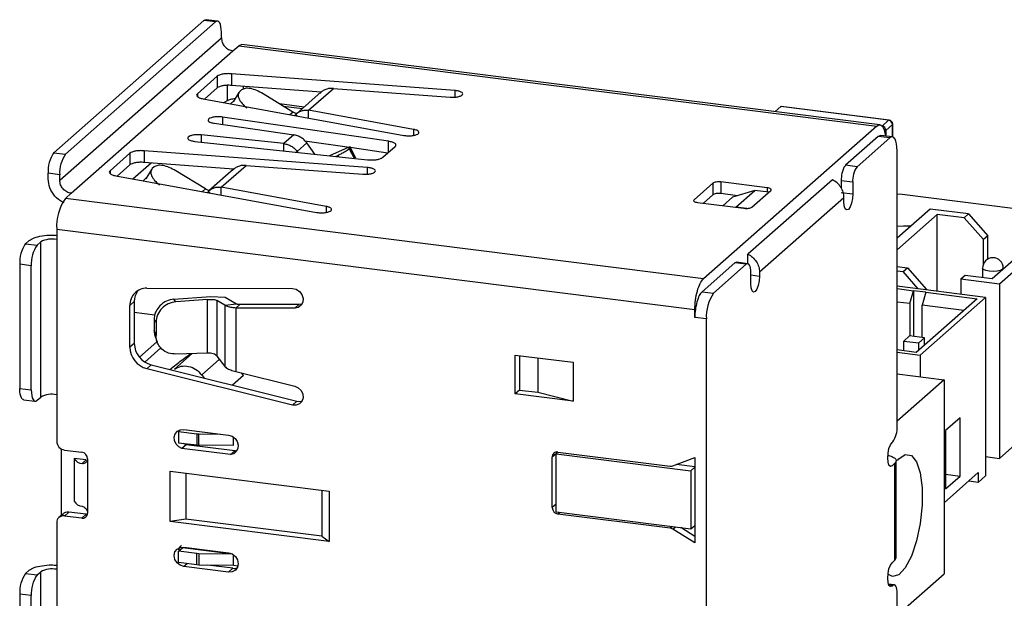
# Model space of a CAD drawing. Header units: millimetres. Extents: x 1603 to 1900, y 1655 to 2075.
# Tile 2 of 52: x 1649 to 1673, y 1722 to 1736. Entities that reach past the tile are written whole.
import ezdxf

# ---------------------------------------------------------------- set-up
doc = ezdxf.new("R2010")
doc.units = ezdxf.units.MM

msp = doc.modelspace()

# ---------------------------------------------------------------- linework, layer by layer
at = {"color": 7, "linetype": 'Continuous', "lineweight": 25}
for p, q in [((1653.315, 1735.851), (1649.673, 1732.639)), ((1653.596, 1735.815), (1653.315, 1735.851)), ((1653.646, 1735.835), (1653.365, 1735.87)), ((1649.954, 1732.604), (1653.596, 1735.815)), ((1649.813, 1731.97), (1653.737, 1735.431)), ((1653.737, 1735.431), (1653.737, 1735.563)), ((1654.018, 1735.113), (1654.159, 1735.237)), ((1654.234, 1735.264), (1654.159, 1735.237)), ((1654.159, 1735.237), (1669.65, 1733.286)), ((1669.725, 1733.315), (1654.234, 1735.267)), ((1650.093, 1731.652), (1654.018, 1735.113)), ((1653.637, 1734.494), (1653.156, 1734.07)), ((1653.637, 1734.494), (1653.637, 1734.211)), ((1659.401, 1734.149), (1653.984, 1734.556)), ((1653.984, 1734.556), (1653.984, 1734.274)), ((1653.637, 1734.211), (1653.33, 1733.94)), ((1653.877, 1734.275), (1653.877, 1733.899)), ((1656.157, 1734.11), (1653.984, 1734.274)), ((1655.856, 1733.669), (1656.457, 1734.2)), ((1656.457, 1734.2), (1659.291, 1733.987)), ((1653.293, 1733.947), (1658.164, 1733.058)), ((1654.164, 1734.103), (1654.021, 1733.871)), ((1654.075, 1733.959), (1654.073, 1733.959)), ((1654.227, 1734.162), (1654.182, 1734.123)), ((1655.469, 1733.627), (1654.751, 1734.07)), ((1656.161, 1734.114), (1655.557, 1733.581)), ((1653.796, 1733.855), (1653.92, 1733.922)), ((1653.957, 1733.826), (1654.036, 1733.896)), ((1655.746, 1733.748), (1655.152, 1733.823)), ((1667.315, 1733.757), (1667.178, 1733.636)), ((1669.934, 1733.427), (1667.315, 1733.757)), ((1669.947, 1733.432), (1667.328, 1733.762)), ((1657.797, 1732.915), (1653.766, 1733.505)), ((1655.519, 1733.541), (1655.544, 1733.568)), ((1655.544, 1733.568), (1655.584, 1733.529)), ((1658.404, 1733.204), (1655.856, 1733.669)), ((1655.856, 1733.479), (1655.856, 1733.669)), ((1653.565, 1733.353), (1655.494, 1733.07)), ((1669.65, 1733.286), (1665.442, 1729.575)), ((1669.775, 1733.287), (1669.934, 1733.427)), ((1670.028, 1733.321), (1669.869, 1733.18)), ((1670.034, 1733.022), (1670.034, 1733.333)), ((1655.253, 1732.858), (1653.246, 1733.072)), ((1655.494, 1733.07), (1655.253, 1732.858)), ((1669.685, 1733.034), (1668.889, 1732.333)), ((1669.966, 1732.999), (1669.17, 1732.297)), ((1669.747, 1733.056), (1669.685, 1733.034)), ((1669.966, 1732.999), (1669.685, 1733.034)), ((1670.028, 1733.023), (1669.747, 1733.059)), ((1653.094, 1732.913), (1657.288, 1732.466)), ((1655.253, 1732.683), (1655.253, 1732.858)), ((1655.58, 1732.669), (1655.813, 1732.875)), ((1655.763, 1732.93), (1656.851, 1732.771)), ((1656.007, 1732.603), (1655.813, 1732.875)), ((1656.842, 1732.739), (1656.847, 1732.743)), ((1657.005, 1732.506), (1656.856, 1732.786)), ((1656.865, 1732.769), (1657.782, 1732.634)), ((1657.66, 1732.526), (1657.957, 1732.788)), ((1649.673, 1732.639), (1649.954, 1732.604)), ((1651.516, 1732.623), (1651.035, 1732.199)), ((1651.516, 1732.623), (1651.516, 1732.341)), ((1657.28, 1732.278), (1651.862, 1732.686)), ((1651.862, 1732.686), (1651.862, 1732.403)), ((1655.58, 1732.669), (1655.554, 1732.651)), ((1655.58, 1732.669), (1655.598, 1732.646)), ((1656.743, 1732.733), (1656.365, 1732.565)), ((1656.51, 1732.549), (1656.562, 1732.573)), ((1670.142, 1725.989), (1670.142, 1732.683)), ((1651.516, 1732.341), (1651.209, 1732.07)), ((1651.589, 1732), (1652.032, 1732.39)), ((1654.035, 1732.239), (1651.862, 1732.403)), ((1652.106, 1732.292), (1652.061, 1732.252)), ((1653.735, 1731.798), (1654.336, 1732.329)), ((1654.336, 1732.329), (1657.17, 1732.116)), ((1669.17, 1732.297), (1668.889, 1732.333)), ((1649.813, 1732.102), (1649.532, 1732.137)), ((1649.532, 1732.005), (1649.532, 1732.137)), ((1649.813, 1731.97), (1649.813, 1732.102)), ((1651.172, 1732.076), (1656.043, 1731.187)), ((1651.836, 1731.955), (1651.915, 1732.025)), ((1652.043, 1732.232), (1651.9, 1732)), ((1653.348, 1731.757), (1652.63, 1732.199)), ((1654.04, 1732.243), (1653.436, 1731.711)), ((1656.283, 1731.333), (1653.735, 1731.798)), ((1653.735, 1731.608), (1653.735, 1731.798)), ((1665.671, 1731.898), (1665.211, 1731.493)), ((1665.671, 1731.898), (1665.671, 1731.615)), ((1666.987, 1731.786), (1665.864, 1731.927)), ((1665.864, 1731.927), (1665.864, 1731.645)), ((1668.571, 1731.98), (1666.521, 1730.172)), ((1668.783, 1731.956), (1668.783, 1731.781)), ((1669.064, 1731.921), (1668.783, 1731.956)), ((1669.064, 1731.921), (1669.064, 1731.638)), ((1649.952, 1731.527), (1650.093, 1731.652)), ((1653.398, 1731.67), (1653.423, 1731.697)), ((1653.423, 1731.697), (1653.463, 1731.658)), ((1665.671, 1731.615), (1665.439, 1731.411)), ((1666.267, 1731.594), (1665.864, 1731.645)), ((1666.144, 1731.556), (1665.912, 1731.351)), ((1666.689, 1731.723), (1666.144, 1731.556)), ((1666.23, 1731.318), (1666.689, 1731.723)), ((1666.615, 1731.316), (1667.074, 1731.722)), ((1667.027, 1731.68), (1666.689, 1731.723)), ((1668.852, 1731.545), (1666.801, 1729.737)), ((1668.783, 1731.673), (1669.064, 1731.638)), ((1668.852, 1731.451), (1668.852, 1731.545)), ((1670.262, 1731.62), (1670.142, 1731.633)), ((1673.019, 1731.272), (1670.262, 1731.62)), ((1665.442, 1729.575), (1649.952, 1731.527)), ((1665.299, 1731.429), (1666.421, 1731.287)), ((1666.215, 1731.313), (1666.23, 1731.318)), ((1666.49, 1731.285), (1666.23, 1731.318)), ((1670.941, 1731.269), (1670.142, 1730.565)), ((1671.115, 1731.14), (1670.142, 1730.282)), ((1671.876, 1731.151), (1670.941, 1731.269)), ((1671.77, 1731.057), (1671.115, 1731.14)), ((1671.115, 1729.27), (1671.115, 1731.14)), ((1671.77, 1731.057), (1671.876, 1731.151)), ((1671.876, 1731.151), (1672.344, 1730.621)), ((1672.238, 1730.527), (1671.77, 1731.057)), ((1672.624, 1729.453), (1674.215, 1730.856)), ((1665.23, 1728.822), (1649.74, 1730.774)), ((1649.74, 1730.774), (1649.74, 1730.529)), ((1672.344, 1730.621), (1672.238, 1730.527)), ((1672.344, 1730.052), (1672.344, 1730.621)), ((1672.449, 1729.582), (1673.828, 1730.798)), ((1648.984, 1730.428), (1649.072, 1730.506)), ((1648.984, 1730.428), (1649.265, 1730.393)), ((1649.353, 1730.471), (1649.265, 1730.393)), ((1649.353, 1726.7), (1649.353, 1730.471)), ((1649.74, 1730.529), (1649.74, 1726.758)), ((1672.238, 1729.932), (1672.238, 1730.527)), ((1666.521, 1729.941), (1666.521, 1730.172)), ((1649.123, 1729.891), (1648.843, 1729.926)), ((1648.843, 1729.926), (1648.843, 1726.909)), ((1649.123, 1726.874), (1649.123, 1729.891)), ((1666.201, 1729.961), (1665.407, 1729.261)), ((1666.481, 1729.926), (1665.688, 1729.226)), ((1666.239, 1729.975), (1666.201, 1729.961)), ((1666.481, 1729.926), (1666.201, 1729.961)), ((1666.519, 1729.941), (1666.239, 1729.976)), ((1670.142, 1729.873), (1670.391, 1729.841)), ((1666.589, 1729.455), (1666.589, 1729.734)), ((1666.801, 1729.737), (1666.801, 1729.642)), ((1670.142, 1729.766), (1670.285, 1729.748)), ((1670.285, 1729.748), (1670.391, 1729.841)), ((1670.656, 1729.327), (1670.285, 1729.748)), ((1670.391, 1729.841), (1670.859, 1729.311)), ((1671.688, 1729.571), (1671.794, 1729.665)), ((1671.794, 1729.665), (1672.449, 1729.582)), ((1672.218, 1729.835), (1672.218, 1729.611)), ((1672.718, 1729.82), (1672.718, 1729.835)), ((1671.688, 1729.571), (1672.624, 1729.453)), ((1671.688, 1729.571), (1671.688, 1729.197)), ((1672.624, 1729.453), (1672.624, 1725.211)), ((1651.928, 1729.345), (1655.461, 1729.337)), ((1665.407, 1729.261), (1665.688, 1729.226)), ((1672.289, 1729.122), (1670.142, 1729.392)), ((1670.142, 1729.335), (1670.538, 1729.285)), ((1670.45, 1728.972), (1670.538, 1729.285)), ((1670.84, 1729.247), (1670.538, 1729.285)), ((1670.538, 1729.285), (1670.538, 1728.173)), ((1670.84, 1729.247), (1670.752, 1728.934)), ((1670.84, 1729.247), (1672.083, 1729.091)), ((1670.859, 1729.311), (1670.85, 1729.303)), ((1670.859, 1729.311), (1670.859, 1729.302)), ((1671.688, 1729.379), (1671.688, 1729.367)), ((1671.688, 1729.367), (1671.688, 1729.197)), ((1651.623, 1729.022), (1651.517, 1728.929)), ((1651.517, 1727.91), (1651.517, 1728.929)), ((1651.623, 1729.022), (1651.623, 1728.004)), ((1652.586, 1729.08), (1653.485, 1729.148)), ((1652.635, 1729.016), (1652.586, 1729.08)), ((1653.401, 1729.073), (1652.635, 1729.016)), ((1653.401, 1727.771), (1653.401, 1729.073)), ((1653.485, 1729.148), (1653.826, 1729.132)), ((1653.822, 1728.931), (1653.625, 1729.049)), ((1653.625, 1729.049), (1653.625, 1727.698)), ((1653.822, 1728.931), (1654.105, 1728.964)), ((1653.822, 1728.931), (1653.822, 1727.442)), ((1653.826, 1729.132), (1654.105, 1728.964)), ((1654.087, 1728.865), (1654.194, 1728.958)), ((1654.194, 1728.958), (1655.624, 1728.955)), ((1655.518, 1728.862), (1655.624, 1728.955)), ((1655.624, 1728.955), (1655.699, 1728.968)), ((1670.45, 1728.972), (1670.142, 1729.01)), ((1670.45, 1728.972), (1670.45, 1728.184)), ((1672.083, 1729.091), (1670.605, 1727.787)), ((1670.698, 1727.719), (1672.289, 1729.122)), ((1671.761, 1728.806), (1670.752, 1728.934)), ((1670.752, 1728.146), (1670.752, 1728.934)), ((1672.289, 1729.122), (1672.289, 1724.785)), ((1651.623, 1728.762), (1652.12, 1728.7)), ((1654.087, 1728.865), (1654.087, 1727.326)), ((1655.518, 1728.862), (1654.087, 1728.865)), ((1665.23, 1728.634), (1665.23, 1728.822)), ((1652.103, 1728.579), (1652.152, 1728.515)), ((1652.103, 1728.579), (1652.103, 1728.326)), ((1652.152, 1728.515), (1652.152, 1728.193)), ((1665.511, 1728.599), (1665.23, 1728.634)), ((1665.511, 1721.622), (1665.511, 1728.599)), ((1652.152, 1728.193), (1652.103, 1728.326)), ((1651.623, 1728.004), (1651.517, 1727.91)), ((1652.173, 1728.045), (1651.747, 1727.669)), ((1652.13, 1728.173), (1652.179, 1728.04)), ((1670.441, 1728.185), (1670.303, 1728.063)), ((1670.303, 1728.063), (1670.668, 1728.017)), ((1670.303, 1727.825), (1670.303, 1728.063)), ((1670.806, 1728.139), (1670.441, 1728.185)), ((1670.668, 1728.017), (1670.806, 1728.139)), ((1670.668, 1727.843), (1670.668, 1728.017)), ((1670.806, 1727.965), (1670.806, 1728.139)), ((1653.401, 1727.771), (1652.635, 1727.744)), ((1660.871, 1727.722), (1662.274, 1727.545)), ((1660.871, 1726.779), (1660.871, 1727.722)), ((1670.605, 1727.787), (1670.142, 1727.846)), ((1670.142, 1727.789), (1670.698, 1727.719)), ((1652.034, 1727.484), (1651.928, 1727.391)), ((1652.034, 1727.484), (1655.567, 1726.602)), ((1653.625, 1727.698), (1653.822, 1727.442)), ((1660.977, 1727.708), (1660.977, 1726.872)), ((1661.418, 1727.653), (1661.418, 1726.817)), ((1662.274, 1727.545), (1662.274, 1726.602)), ((1670.698, 1727.719), (1670.698, 1727.192)), ((1655.461, 1726.508), (1651.928, 1727.391)), ((1654.087, 1727.326), (1655.518, 1726.969)), ((1654.271, 1727.228), (1654.223, 1727.293)), ((1670.142, 1727.262), (1671.283, 1727.118)), ((1653.259, 1727.239), (1653.316, 1727.164)), ((1654.271, 1727.228), (1654.004, 1726.992)), ((1671.283, 1727.118), (1670.142, 1726.112)), ((1671.283, 1727.118), (1671.283, 1722.404)), ((1648.843, 1726.909), (1649.123, 1726.874)), ((1660.977, 1726.872), (1660.871, 1726.779)), ((1662.274, 1726.602), (1660.871, 1726.779)), ((1660.977, 1726.872), (1661.418, 1726.817)), ((1661.418, 1726.817), (1662.274, 1726.602)), ((1648.934, 1726.637), (1649.215, 1726.602)), ((1649.265, 1726.622), (1649.353, 1726.7)), ((1649.74, 1726.758), (1649.74, 1725.626)), ((1655.567, 1726.602), (1655.461, 1726.508)), ((1672.624, 1725.211), (1674.215, 1726.614)), ((1671.67, 1726.198), (1671.317, 1725.886)), ((1671.67, 1724.783), (1671.67, 1726.198)), ((1652.74, 1725.906), (1652.695, 1725.866)), ((1652.695, 1725.866), (1653.14, 1725.81)), ((1652.695, 1725.866), (1652.695, 1725.593)), ((1652.723, 1725.9), (1652.716, 1725.884)), ((1652.827, 1725.912), (1653.912, 1725.775)), ((1653.14, 1725.81), (1653.187, 1725.807)), ((1653.14, 1725.81), (1653.14, 1725.537)), ((1671.317, 1725.886), (1671.317, 1724.472)), ((1652.695, 1725.593), (1653.14, 1725.537)), ((1653.187, 1725.807), (1653.711, 1725.8)), ((1653.187, 1725.534), (1653.187, 1725.807)), ((1654.032, 1725.523), (1654.032, 1725.726)), ((1670.019, 1725.597), (1670.036, 1725.613)), ((1649.846, 1725.443), (1649.846, 1723.818)), ((1649.927, 1725.414), (1650.348, 1725.361)), ((1652.886, 1725.544), (1652.78, 1725.451)), ((1653.958, 1725.302), (1652.78, 1725.451)), ((1654.064, 1725.396), (1652.886, 1725.544)), ((1653.14, 1725.537), (1653.187, 1725.534)), ((1654.032, 1725.523), (1653.187, 1725.534)), ((1653.958, 1725.302), (1654.064, 1725.396)), ((1661.863, 1725.325), (1661.909, 1725.366)), ((1661.909, 1725.366), (1664.636, 1725.022)), ((1650.165, 1725.208), (1650.165, 1724.171)), ((1650.454, 1725.172), (1650.165, 1725.208)), ((1650.356, 1725.086), (1650.454, 1725.172)), ((1650.488, 1725.202), (1650.488, 1723.882)), ((1661.769, 1724.017), (1661.769, 1725.242)), ((1661.863, 1723.91), (1661.863, 1725.325)), ((1661.863, 1725.325), (1665.137, 1724.912)), ((1664.699, 1725.029), (1665.23, 1725.23)), ((1665.23, 1725.23), (1665.23, 1723.156)), ((1670.089, 1725.094), (1670.019, 1725.032)), ((1670.089, 1722.737), (1670.089, 1725.094)), ((1670.122, 1722.796), (1670.122, 1725.153)), ((1672.289, 1725.253), (1672.624, 1725.211)), ((1652.49, 1723.677), (1652.49, 1724.903)), ((1652.49, 1724.903), (1656.353, 1724.416)), ((1652.877, 1724.854), (1652.877, 1723.735)), ((1665.23, 1725.007), (1664.788, 1725.063)), ((1665.137, 1724.912), (1665.23, 1724.995)), ((1665.137, 1724.912), (1665.137, 1723.498)), ((1671.283, 1724.133), (1672.112, 1724.865)), ((1672.112, 1724.865), (1672.112, 1724.629)), ((1671.317, 1724.828), (1671.67, 1724.783)), ((1671.317, 1724.472), (1671.67, 1724.783)), ((1672.112, 1724.629), (1671.879, 1724.658)), ((1672.112, 1724.629), (1672.289, 1724.785)), ((1656.179, 1724.438), (1656.179, 1723.319)), ((1656.353, 1724.416), (1656.353, 1723.19)), ((1649.927, 1723.811), (1650.033, 1723.905)), ((1650.454, 1723.852), (1650.033, 1723.905)), ((1661.863, 1723.91), (1665.137, 1723.498)), ((1649.901, 1723.866), (1649.794, 1723.773)), ((1650.348, 1723.758), (1649.927, 1723.811)), ((1650.348, 1723.758), (1650.454, 1723.852)), ((1652.877, 1723.735), (1652.49, 1723.677)), ((1656.353, 1723.19), (1652.49, 1723.677)), ((1656.179, 1723.319), (1652.877, 1723.735)), ((1664.636, 1723.514), (1661.909, 1723.857)), ((1649.74, 1723.646), (1649.74, 1722.515)), ((1665.23, 1723.156), (1664.699, 1723.491)), ((1665.23, 1723.317), (1664.894, 1723.529)), ((1665.137, 1723.498), (1665.23, 1723.58)), ((1656.179, 1723.319), (1656.353, 1723.19)), ((1652.695, 1722.953), (1652.792, 1723.039)), ((1653.14, 1722.897), (1652.695, 1722.953)), ((1652.695, 1722.68), (1652.695, 1722.953)), ((1654.007, 1722.886), (1652.792, 1723.039)), ((1652.827, 1723.055), (1653.912, 1722.918)), ((1653.187, 1722.894), (1653.14, 1722.897)), ((1653.14, 1722.624), (1653.14, 1722.897)), ((1654.012, 1722.883), (1653.187, 1722.894)), ((1653.187, 1722.894), (1653.187, 1722.62)), ((1654.032, 1722.609), (1654.032, 1722.87)), ((1670.089, 1722.737), (1670.019, 1722.675)), ((1670.089, 1722.737), (1670.119, 1722.796)), ((1648.984, 1722.414), (1649.072, 1722.492)), ((1653.14, 1722.624), (1652.695, 1722.68)), ((1653.912, 1722.447), (1652.827, 1722.583)), ((1653.187, 1722.62), (1653.14, 1722.624)), ((1654.032, 1722.609), (1653.187, 1722.62)), ((1654.018, 1722.54), (1653.405, 1722.618)), ((1653.912, 1722.447), (1654.018, 1722.54)), ((1654.138, 1722.596), (1654.032, 1722.609)), ((1648.984, 1722.414), (1649.265, 1722.379)), ((1649.265, 1722.379), (1649.353, 1722.457)), ((1670.142, 1721.398), (1671.283, 1722.404)), ((1670.074, 1722.139), (1669.93, 1722.157)), ((1670.036, 1722.124), (1670.019, 1722.109)), ((1649.123, 1721.877), (1648.843, 1721.912)), ((1648.843, 1721.912), (1648.843, 1719.556)), ((1649.123, 1719.521), (1649.123, 1721.877)), ((1670.142, 1720.238), (1670.142, 1721.935))]:
    msp.add_line(p, q, dxfattribs=at)
at = {"color": 8, "linetype": 'Continuous', "lineweight": 25}
for p, q in [((1654.265, 1734.252), (1654.265, 1734.178)), ((1653.156, 1734.07), (1653.156, 1734.003)), ((1659.401, 1734.149), (1659.401, 1733.987)), ((1655.236, 1733.771), (1655.705, 1733.712)), ((1653.766, 1733.505), (1653.766, 1733.323)), ((1655.396, 1733.563), (1655.469, 1733.627)), ((1670.028, 1733.023), (1670.028, 1733.321)), ((1653.246, 1733.072), (1653.246, 1732.897)), ((1658.404, 1733.204), (1658.404, 1733.06)), ((1669.869, 1733.18), (1669.869, 1733.043)), ((1656.847, 1732.743), (1656.977, 1732.5)), ((1657.797, 1732.647), (1657.797, 1732.915)), ((1656.562, 1732.573), (1656.579, 1732.542)), ((1656.97, 1732.5), (1656.842, 1732.739)), ((1657.28, 1732.278), (1657.28, 1732.117)), ((1651.035, 1732.199), (1651.035, 1732.133)), ((1666.987, 1731.786), (1666.987, 1731.685)), ((1653.275, 1731.692), (1653.348, 1731.757)), ((1656.283, 1731.333), (1656.283, 1731.189)), ((1666.589, 1729.669), (1666.801, 1729.642)), ((1652.271, 1727.897), (1651.879, 1727.551)), ((1653.029, 1727.758), (1652.6, 1727.38)), ((1653.259, 1727.239), (1653.687, 1727.617)), ((1661.863, 1725.325), (1661.769, 1725.242)), ((1669.948, 1725.04), (1670.019, 1725.032)), ((1661.863, 1724.099), (1661.769, 1724.017)), ((1661.956, 1723.899), (1661.909, 1723.857)), ((1664.683, 1723.555), (1664.636, 1723.514)), ((1664.699, 1723.491), (1664.76, 1723.545)), ((1649.74, 1722.515), (1649.74, 1719.443)), ((1652.906, 1722.653), (1652.827, 1722.583)), ((1649.353, 1719.492), (1649.353, 1722.457)), ((1670.036, 1722.124), (1669.938, 1722.137)), ((1669.948, 1722.118), (1670.019, 1722.109))]:
    msp.add_line(p, q, dxfattribs=at)
at = {"color": 7, "linetype": 'Continuous', "lineweight": 25, "flags": 128}
for points in [[(1653.315, 1735.851), (1653.343, 1735.868), (1653.365, 1735.87)], [(1653.737, 1735.563), (1653.734, 1735.634), (1653.726, 1735.698), (1653.713, 1735.751), (1653.696, 1735.793), (1653.674, 1735.821), (1653.65, 1735.834), (1653.623, 1735.832), (1653.596, 1735.815)], [(1667.315, 1733.757), (1667.322, 1733.761), (1667.328, 1733.762)], [(1670.142, 1732.683), (1670.139, 1732.772), (1670.129, 1732.852), (1670.113, 1732.919), (1670.091, 1732.971), (1670.064, 1733.006), (1670.033, 1733.022), (1670, 1733.02), (1669.966, 1732.999)], [(1669.064, 1731.638), (1669.056, 1731.523), (1669.033, 1731.411), (1668.999, 1731.319), (1668.958, 1731.262), (1668.917, 1731.247), (1668.883, 1731.278), (1668.86, 1731.35), (1668.852, 1731.451)], [(1670.467, 1730.851), (1670.296, 1730.85), (1670.142, 1730.842)], [(1666.589, 1729.734), (1666.587, 1729.788), (1666.581, 1729.836), (1666.571, 1729.877), (1666.558, 1729.909), (1666.541, 1729.93), (1666.523, 1729.94), (1666.502, 1729.939), (1666.481, 1729.926)], [(1666.801, 1729.642), (1666.793, 1729.527), (1666.77, 1729.415), (1666.736, 1729.323), (1666.695, 1729.266), (1666.655, 1729.252), (1666.62, 1729.283), (1666.597, 1729.354), (1666.589, 1729.455)], [(1655.461, 1729.337), (1655.552, 1729.319), (1655.633, 1729.267), (1655.693, 1729.19), (1655.721, 1729.099), (1655.714, 1729.008), (1655.673, 1728.931), (1655.604, 1728.88), (1655.518, 1728.862)], [(1648.934, 1726.637), (1648.93, 1726.638), (1648.905, 1726.651), (1648.884, 1726.679), (1648.866, 1726.721), (1648.853, 1726.775), (1648.845, 1726.838), (1648.843, 1726.909)], [(1649.123, 1726.874), (1649.126, 1726.803), (1649.134, 1726.739), (1649.147, 1726.686), (1649.165, 1726.644), (1649.186, 1726.616), (1649.21, 1726.603), (1649.237, 1726.605), (1649.265, 1726.622)], [(1655.518, 1726.969), (1655.604, 1726.929), (1655.673, 1726.861), (1655.714, 1726.773), (1655.721, 1726.681), (1655.693, 1726.597), (1655.633, 1726.535), (1655.552, 1726.504), (1655.461, 1726.508)], [(1655.567, 1726.602), (1655.658, 1726.597), (1655.699, 1726.608)], [(1652.78, 1725.451), (1652.701, 1725.493), (1652.638, 1725.56), (1652.601, 1725.642), (1652.594, 1725.729), (1652.618, 1725.808), (1652.67, 1725.87), (1652.743, 1725.906), (1652.827, 1725.912)], [(1652.82, 1725.577), (1652.827, 1725.572), (1652.886, 1725.544)], [(1653.912, 1725.775), (1653.996, 1725.749), (1654.069, 1725.694), (1654.12, 1725.619), (1654.144, 1725.533), (1654.137, 1725.448), (1654.1, 1725.376), (1654.037, 1725.325), (1653.958, 1725.302)], [(1670.019, 1725.032), (1669.978, 1725.017), (1669.944, 1725.048), (1669.921, 1725.12), (1669.913, 1725.221), (1669.921, 1725.336), (1669.944, 1725.448), (1669.978, 1725.54), (1670.019, 1725.597)], [(1661.879, 1725.366), (1661.878, 1725.363), (1661.875, 1725.336)], [(1670.15, 1725.162), (1670.183, 1725.201), (1670.341, 1725.308), (1670.488, 1725.284), (1670.611, 1725.13), (1670.7, 1724.861), (1670.747, 1724.499), (1670.747, 1724.077), (1670.7, 1723.633), (1670.611, 1723.207), (1670.488, 1722.835), (1670.341, 1722.551), (1670.183, 1722.38), (1670.029, 1722.338), (1669.919, 1722.399)], [(1652.827, 1722.583), (1652.737, 1722.613), (1652.661, 1722.673), (1652.611, 1722.756), (1652.593, 1722.849), (1652.611, 1722.937), (1652.661, 1723.007), (1652.737, 1723.048), (1652.827, 1723.055)], [(1653.912, 1722.918), (1654.001, 1722.889), (1654.077, 1722.828), (1654.128, 1722.745), (1654.145, 1722.653), (1654.128, 1722.565), (1654.077, 1722.495), (1654.001, 1722.453), (1653.912, 1722.447)], [(1670.019, 1722.109), (1669.978, 1722.095), (1669.944, 1722.126), (1669.921, 1722.197), (1669.913, 1722.298), (1669.921, 1722.414), (1669.944, 1722.526), (1669.978, 1722.617), (1670.019, 1722.675)], [(1670.142, 1721.935), (1670.14, 1721.989), (1670.134, 1722.036), (1670.124, 1722.077), (1670.111, 1722.108), (1670.095, 1722.129), (1670.077, 1722.139), (1670.057, 1722.137), (1670.036, 1722.124)]]:
    msp.add_lwpolyline(points, dxfattribs=at)
at = {"color": 8, "linetype": 'Continuous', "lineweight": 25, "flags": 128}
for points in [[(1669.947, 1733.432), (1669.941, 1733.431), (1669.934, 1733.427)], [(1670.028, 1733.321), (1670.033, 1733.327), (1670.034, 1733.333)], [(1672.718, 1729.835), (1672.702, 1729.805), (1672.651, 1729.778), (1672.571, 1729.759), (1672.476, 1729.752), (1672.38, 1729.757), (1672.297, 1729.774), (1672.24, 1729.801), (1672.218, 1729.832), (1672.218, 1729.835)], [(1671.688, 1729.363), (1671.688, 1729.364), (1671.688, 1729.367)]]:
    msp.add_lwpolyline(points, dxfattribs=at)
at = {"color": 7, "linetype": 'Continuous', "lineweight": 25}
for centre, radius, start, end in [((1669.76, 1733.178), 0.109, 1.0587, 81.7605), ((1669.919, 1733.319), 0.109, 1.0587, 81.7605), ((1669.934, 1733.333), 0.1, 0, 82.8192), ((1650.318, 1732.187), 0.788, 144.9309, 183.5931), ((1650.599, 1732.151), 0.788, 144.9309, 183.5931), ((1669.653, 1731.958), 0.591, 144.9309, 183.5931), ((1650.919, 1730.848), 1.181, 144.9309, 183.5931), ((1649.629, 1729.976), 0.788, 144.9309, 183.5931), ((1649.909, 1729.94), 0.788, 144.9309, 183.5931), ((1649.629, 1729.949), 0.591, 79.2261, 117.8883), ((1672.468, 1729.835), 0.25, 0, 180), ((1651.922, 1728.94), 0.405, 89.1681, 181.5856), ((1652.047, 1729.028), 0.424, 142.3371, 180.7599), ((1666.493, 1728.66), 0.984, 144.9309, 183.5931), ((1652.171, 1728.015), 0.548, 181.1709, 255.4732), ((1652.065, 1727.922), 0.548, 181.1709, 255.4732), ((1649.629, 1726.178), 0.591, 79.2261, 117.8883), ((1669.553, 1725.952), 0.591, 324.9309, 3.5931), ((1649.958, 1725.63), 0.218, 181.0587, 261.7605), ((1650.324, 1725.199), 0.164, 1.0642, 81.7604), ((1654.048, 1725.605), 0.21, 274.3545, 290.3316), ((1661.891, 1725.245), 0.122, 81.3986, 181.4206), ((1650.373, 1725.321), 0.236, 208.5478, 265.8656), ((1664.653, 1725.152), 0.131, 262.4363, 290.3385), ((1650.373, 1724.284), 0.236, 208.5478, 265.8656), ((1661.933, 1724.02), 0.164, 181.0587, 261.7605), ((1649.902, 1723.651), 0.163, 81.3986, 181.4206), ((1650.366, 1723.879), 0.122, 261.3986, 1.4206), ((1664.616, 1723.361), 0.154, 57.5104, 82.4944), ((1649.629, 1721.935), 0.591, 79.2261, 117.8883), ((1654.047, 1722.756), 0.218, 262.3892, 290.1008), ((1649.629, 1721.962), 0.788, 144.9309, 183.5931), ((1649.909, 1721.926), 0.788, 144.9309, 183.5931)]:
    msp.add_arc(centre, radius, start, end, dxfattribs=at)
for points in [[(1653.737, 1735.431), (1653.741, 1735.393), (1653.75, 1735.318), (1653.815, 1735.216), (1653.907, 1735.139), (1653.981, 1735.122), (1654.018, 1735.113)], [(1653.984, 1734.556), (1653.948, 1734.558), (1653.877, 1734.561), (1653.773, 1734.549), (1653.686, 1734.526), (1653.653, 1734.505), (1653.637, 1734.494)], [(1653.984, 1734.274), (1653.948, 1734.275), (1653.877, 1734.278), (1653.773, 1734.266), (1653.686, 1734.244), (1653.653, 1734.222), (1653.637, 1734.211)], [(1654.751, 1734.07), (1654.699, 1734.099), (1654.594, 1734.157), (1654.439, 1734.201), (1654.306, 1734.208), (1654.253, 1734.178), (1654.227, 1734.162)], [(1656.457, 1734.2), (1656.426, 1734.201), (1656.363, 1734.203), (1656.273, 1734.18), (1656.19, 1734.141), (1656.146, 1734.1), (1656.124, 1734.079)], [(1653.156, 1734.07), (1653.147, 1734.059), (1653.129, 1734.035), (1653.15, 1733.999), (1653.204, 1733.968), (1653.263, 1733.954), (1653.293, 1733.947)], [(1654.182, 1734.123), (1654.166, 1734.1), (1654.134, 1734.056), (1654.157, 1733.952), (1654.229, 1733.835), (1654.313, 1733.759), (1654.356, 1733.721)], [(1659.291, 1733.987), (1659.324, 1733.986), (1659.39, 1733.983), (1659.484, 1733.996), (1659.556, 1734.019), (1659.597, 1734.049), (1659.599, 1734.083), (1659.563, 1734.114), (1659.495, 1734.138), (1659.433, 1734.146), (1659.401, 1734.149)], [(1653.766, 1733.505), (1653.734, 1733.508), (1653.671, 1733.515), (1653.572, 1733.508), (1653.488, 1733.491), (1653.43, 1733.463), (1653.409, 1733.431), (1653.426, 1733.398), (1653.479, 1733.369), (1653.536, 1733.358), (1653.565, 1733.353)], [(1655.544, 1733.568), (1655.564, 1733.587), (1655.605, 1733.625), (1655.682, 1733.659), (1655.767, 1733.677), (1655.826, 1733.672), (1655.856, 1733.669)], [(1653.246, 1733.072), (1653.214, 1733.074), (1653.149, 1733.078), (1653.052, 1733.068), (1652.974, 1733.047), (1652.926, 1733.018), (1652.914, 1732.985), (1652.942, 1732.953), (1653.004, 1732.926), (1653.064, 1732.917), (1653.094, 1732.913)], [(1655.813, 1732.875), (1655.792, 1732.9), (1655.75, 1732.951), (1655.671, 1733.009), (1655.585, 1733.052), (1655.524, 1733.064), (1655.494, 1733.07)], [(1658.164, 1733.058), (1658.195, 1733.054), (1658.256, 1733.046), (1658.356, 1733.049), (1658.445, 1733.064), (1658.509, 1733.09), (1658.539, 1733.122), (1658.53, 1733.155), (1658.485, 1733.185), (1658.431, 1733.198), (1658.404, 1733.204)], [(1655.253, 1732.858), (1655.284, 1732.852), (1655.346, 1732.841), (1655.434, 1732.8), (1655.515, 1732.744), (1655.558, 1732.694), (1655.58, 1732.669)], [(1656.847, 1732.743), (1656.855, 1732.751), (1656.872, 1732.769), (1656.857, 1732.774), (1656.814, 1732.763), (1656.767, 1732.743), (1656.743, 1732.733)], [(1657.957, 1732.788), (1657.966, 1732.801), (1657.985, 1732.825), (1657.959, 1732.863), (1657.896, 1732.896), (1657.83, 1732.909), (1657.797, 1732.915)], [(1651.862, 1732.686), (1651.827, 1732.687), (1651.755, 1732.69), (1651.652, 1732.678), (1651.564, 1732.656), (1651.532, 1732.634), (1651.516, 1732.623)], [(1656.562, 1732.573), (1656.59, 1732.587), (1656.644, 1732.613), (1656.728, 1732.66), (1656.8, 1732.705), (1656.828, 1732.728), (1656.842, 1732.739)], [(1657.288, 1732.466), (1657.325, 1732.464), (1657.4, 1732.459), (1657.513, 1732.47), (1657.608, 1732.492), (1657.642, 1732.515), (1657.66, 1732.526)], [(1651.862, 1732.403), (1651.827, 1732.404), (1651.755, 1732.407), (1651.652, 1732.395), (1651.564, 1732.373), (1651.532, 1732.351), (1651.516, 1732.341)], [(1652.63, 1732.199), (1652.577, 1732.228), (1652.473, 1732.286), (1652.318, 1732.33), (1652.184, 1732.337), (1652.132, 1732.307), (1652.106, 1732.292)], [(1654.336, 1732.329), (1654.305, 1732.33), (1654.242, 1732.332), (1654.152, 1732.31), (1654.069, 1732.27), (1654.025, 1732.229), (1654.003, 1732.209)], [(1657.17, 1732.116), (1657.203, 1732.115), (1657.268, 1732.112), (1657.362, 1732.125), (1657.435, 1732.148), (1657.475, 1732.178), (1657.478, 1732.212), (1657.442, 1732.243), (1657.373, 1732.268), (1657.311, 1732.275), (1657.28, 1732.278)], [(1668.889, 1732.333), (1668.876, 1732.316), (1668.848, 1732.283), (1668.813, 1732.187), (1668.788, 1732.072), (1668.785, 1731.995), (1668.783, 1731.956)], [(1651.035, 1732.199), (1651.026, 1732.188), (1651.007, 1732.164), (1651.029, 1732.129), (1651.083, 1732.097), (1651.142, 1732.083), (1651.172, 1732.076)], [(1652.061, 1732.252), (1652.045, 1732.23), (1652.012, 1732.185), (1652.036, 1732.081), (1652.108, 1731.964), (1652.192, 1731.888), (1652.234, 1731.85)], [(1650.093, 1731.652), (1650.056, 1731.66), (1649.983, 1731.678), (1649.89, 1731.755), (1649.825, 1731.857), (1649.817, 1731.932), (1649.813, 1731.97)], [(1653.423, 1731.697), (1653.443, 1731.716), (1653.484, 1731.754), (1653.561, 1731.789), (1653.645, 1731.807), (1653.705, 1731.801), (1653.735, 1731.798)], [(1665.864, 1731.927), (1665.845, 1731.929), (1665.807, 1731.932), (1665.748, 1731.927), (1665.698, 1731.916), (1665.68, 1731.904), (1665.671, 1731.898)], [(1667.074, 1731.722), (1667.079, 1731.728), (1667.089, 1731.741), (1667.074, 1731.76), (1667.04, 1731.777), (1667.004, 1731.783), (1666.987, 1731.786)], [(1668.852, 1731.545), (1668.848, 1731.589), (1668.84, 1731.677), (1668.779, 1731.803), (1668.69, 1731.911), (1668.611, 1731.957), (1668.571, 1731.98)], [(1665.864, 1731.645), (1665.845, 1731.646), (1665.807, 1731.649), (1665.748, 1731.644), (1665.698, 1731.633), (1665.68, 1731.621), (1665.671, 1731.615)], [(1656.043, 1731.187), (1656.073, 1731.183), (1656.134, 1731.175), (1656.235, 1731.178), (1656.323, 1731.194), (1656.388, 1731.219), (1656.418, 1731.251), (1656.409, 1731.284), (1656.364, 1731.314), (1656.31, 1731.327), (1656.283, 1731.333)], [(1665.211, 1731.493), (1665.207, 1731.487), (1665.197, 1731.474), (1665.212, 1731.454), (1665.246, 1731.438), (1665.281, 1731.432), (1665.299, 1731.429)], [(1666.421, 1731.287), (1666.44, 1731.286), (1666.479, 1731.282), (1666.537, 1731.287), (1666.587, 1731.299), (1666.606, 1731.31), (1666.615, 1731.316)], [(1666.521, 1730.172), (1666.56, 1730.149), (1666.639, 1730.103), (1666.729, 1729.994), (1666.79, 1729.869), (1666.797, 1729.781), (1666.801, 1729.737)], [(1665.23, 1728.822), (1665.233, 1728.899), (1665.24, 1729.053), (1665.289, 1729.284), (1665.359, 1729.476), (1665.414, 1729.542), (1665.442, 1729.575)], [(1665.407, 1729.261), (1665.384, 1729.234), (1665.337, 1729.179), (1665.279, 1729.018), (1665.238, 1728.826), (1665.233, 1728.698), (1665.23, 1728.634)], [(1654.105, 1728.964), (1654.109, 1728.963), (1654.118, 1728.96), (1654.138, 1728.958), (1654.164, 1728.957), (1654.184, 1728.958), (1654.194, 1728.958)], [(1652.6, 1727.38), (1652.652, 1727.408), (1652.755, 1727.464), (1652.943, 1727.457), (1653.125, 1727.384), (1653.214, 1727.288), (1653.259, 1727.239)], [(1650.033, 1723.905), (1650.008, 1723.906), (1649.959, 1723.907), (1649.92, 1723.88), (1649.901, 1723.866)]]:
    msp.add_open_spline(points, degree=3, dxfattribs=at)
for points, knots in [([(1653.92, 1733.922), (1653.953, 1733.932), (1654.015, 1733.951), (1654.067, 1733.963), (1654.072, 1733.958), (1654.073, 1733.958)], [0, 0, 0, 0, 0.517979, 0.955971, 1, 1, 1, 1]), ([(1655.469, 1733.627), (1655.491, 1733.617), (1655.526, 1733.599), (1655.564, 1733.6), (1655.578, 1733.6)], [0, 0, 0, 0, 0.6240671, 1, 1, 1, 1]), ([(1669.65, 1733.286), (1669.677, 1733.302), (1669.733, 1733.334), (1669.802, 1733.263), (1669.844, 1733.159), (1669.849, 1733.068), (1669.851, 1733.046)], [0, 0, 0, 0, 0.301694, 0.603389, 0.905083, 1, 1, 1, 1]), ([(1649.923, 1731.424), (1649.908, 1731.429), (1649.821, 1731.455), (1649.688, 1731.58), (1649.557, 1731.779), (1649.54, 1731.93), (1649.532, 1732.005)], [0, 0, 0, 0, 0.06431, 0.376206, 0.688103, 1, 1, 1, 1]), ([(1653.348, 1731.757), (1653.37, 1731.746), (1653.404, 1731.729), (1653.442, 1731.729), (1653.456, 1731.729)], [0, 0, 0, 0, 0.6240671, 1, 1, 1, 1]), ([(1649.072, 1730.506), (1649.109, 1730.53), (1649.181, 1730.577), (1649.381, 1730.621), (1649.58, 1730.641), (1649.698, 1730.632), (1649.74, 1730.628)], [0, 0, 0, 0, 0.28243, 0.564861, 0.847291, 1, 1, 1, 1]), ([(1652.586, 1729.08), (1652.524, 1729.069), (1652.397, 1729.046), (1652.244, 1728.933), (1652.156, 1728.807), (1652.111, 1728.688), (1652.106, 1728.617), (1652.103, 1728.579)], [0, 0, 0, 0, 0.2430798, 0.4991785, 0.7090581, 0.8444936, 1, 1, 1, 1]), ([(1652.635, 1729.016), (1652.571, 1729.004), (1652.443, 1728.98), (1652.284, 1728.861), (1652.173, 1728.699), (1652.159, 1728.576), (1652.152, 1728.515)], [0, 0, 0, 0, 0.24982, 0.499961, 0.750129, 1, 1, 1, 1]), ([(1653.401, 1729.073), (1653.426, 1729.074), (1653.475, 1729.077), (1653.543, 1729.073), (1653.599, 1729.064), (1653.616, 1729.055), (1653.625, 1729.05)], [0, 0, 0, 0, 0.252511, 0.500135, 0.749751, 1, 1, 1, 1]), ([(1654.087, 1728.865), (1654.058, 1728.867), (1653.982, 1728.874), (1653.883, 1728.896), (1653.842, 1728.919), (1653.822, 1728.931)], [0, 0, 0, 0, 0.249398, 0.636512, 1, 1, 1, 1]), ([(1652.103, 1728.326), (1652.105, 1728.288), (1652.107, 1728.235), (1652.127, 1728.187), (1652.133, 1728.174)], [0, 0, 0, 0, 0.723083, 1, 1, 1, 1]), ([(1652.635, 1727.744), (1652.573, 1727.749), (1652.445, 1727.758), (1652.292, 1727.854), (1652.204, 1727.971), (1652.16, 1728.084), (1652.155, 1728.155), (1652.152, 1728.193)], [0, 0, 0, 0, 0.243084, 0.499178, 0.708982, 0.844437, 1, 1, 1, 1]), ([(1652.487, 1727.371), (1652.537, 1727.411), (1652.661, 1727.51), (1652.851, 1727.654), (1652.963, 1727.736), (1652.991, 1727.757)], [0, 0, 0, 0, 0.339638, 0.836124, 1, 1, 1, 1]), ([(1653.625, 1727.699), (1653.616, 1727.71), (1653.599, 1727.73), (1653.543, 1727.754), (1653.475, 1727.77), (1653.426, 1727.77), (1653.401, 1727.771)], [0, 0, 0, 0, 0.250283, 0.499864, 0.747459, 1, 1, 1, 1]), ([(1653.822, 1727.442), (1653.835, 1727.43), (1653.867, 1727.399), (1653.956, 1727.357), (1654.045, 1727.336), (1654.087, 1727.326)], [0, 0, 0, 0, 0.249386, 0.6365, 1, 1, 1, 1]), ([(1650.488, 1725.202), (1650.486, 1725.186), (1650.483, 1725.155), (1650.459, 1725.116), (1650.426, 1725.09), (1650.389, 1725.08), (1650.366, 1725.084), (1650.356, 1725.086)], [0, 0, 0, 0, 0.2124955, 0.4250342, 0.6367226, 0.8451731, 1, 1, 1, 1]), ([(1669.917, 1725.284), (1669.933, 1725.281), (1670.006, 1725.267), (1670.086, 1725.222), (1670.138, 1725.158), (1670.106, 1725.115), (1670.089, 1725.094)], [0, 0, 0, 0, 0.086238, 0.390825, 0.695413, 1, 1, 1, 1]), ([(1650.356, 1724.048), (1650.369, 1724.044), (1650.396, 1724.034), (1650.436, 1724.004), (1650.467, 1723.964), (1650.485, 1723.922), (1650.487, 1723.894), (1650.488, 1723.882)], [0, 0, 0, 0, 0.211948, 0.424161, 0.631558, 0.840822, 1, 1, 1, 1]), ([(1652.706, 1722.989), (1652.709, 1723.003), (1652.717, 1723.039), (1652.74, 1723.078), (1652.763, 1723.094), (1652.769, 1723.098)], [0, 0, 0, 0, 0.32938, 0.836884, 1, 1, 1, 1]), ([(1649.072, 1722.492), (1649.109, 1722.516), (1649.181, 1722.563), (1649.381, 1722.608), (1649.58, 1722.627), (1649.698, 1722.618), (1649.74, 1722.615)], [0, 0, 0, 0, 0.28243, 0.564861, 0.847291, 1, 1, 1, 1])]:
    msp.add_open_spline(points, degree=3, knots=knots, dxfattribs=at)

doc.saveas('drawing.dxf')
